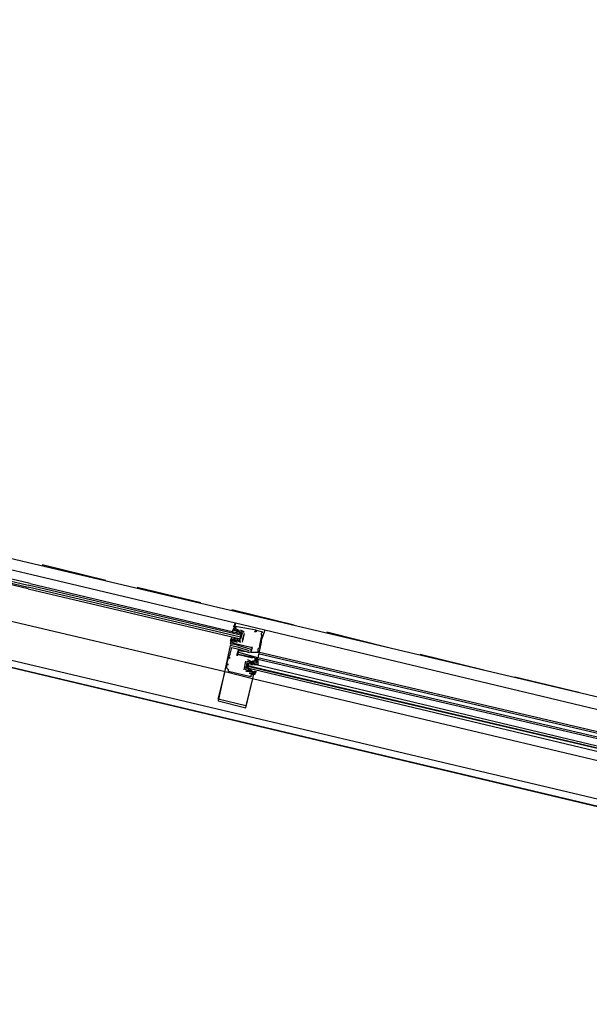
# Model space of a CAD drawing. Header units: feet. Extents: x -79 to 198, y -22 to 181.
# Tile 36 of 256: x 79.57 to 83.97, y 14.32 to 21.94. Entities that reach past the tile are written whole.
import ezdxf

# ---------------------------------------------------------------- set-up
doc = ezdxf.new("R2010")
doc.units = ezdxf.units.FT
doc.layers.add('A-LINEA', color=7, linetype='CONTINUOUS')

msp = doc.modelspace()

# ---------------------------------------------------------------- linework, layer by layer
at = {"layer": 'A-LINEA'}
for p, q in [((77.9067, 18.1511), (85.0133, 16.4711)), ((79.6667, 17.6444), (78.04, 18.0311)), ((79.7467, 17.7244), (80.24, 17.6044)), ((80.48, 17.5511), (80.9733, 17.4311)), ((77.3867, 17.4311), (89.6, 14.5378)), ((77.7333, 17.4044), (84.84, 15.7244)), ((81.2133, 17.3778), (81.6933, 17.2578)), ((81.2267, 17.2178), (81.2267, 17.2178)), ((81.24, 17.2711), (81.24, 17.2711)), ((81.24, 17.2444), (81.24, 17.2444)), ((81.24, 17.2311), (81.24, 17.2311)), ((81.24, 17.2178), (81.24, 17.2178)), ((81.2533, 17.2444), (81.2533, 17.2444)), ((81.2533, 17.2178), (81.2533, 17.2178)), ((81.2533, 17.2178), (81.2533, 17.2178)), ((81.2667, 17.2178), (81.2667, 17.2178)), ((81.2667, 17.2178), (81.2667, 17.2178)), ((81.28, 17.2178), (81.28, 17.2178)), ((81.4, 17.2178), (81.4, 17.2178)), ((81.4, 17.2178), (81.4, 17.2178)), ((84.5867, 16.4711), (81.4667, 17.2178)), ((81.4667, 17.2178), (81.4667, 17.2178)), ((81.2133, 17.1511), (81.2133, 17.1511)), ((81.2133, 17.1378), (81.2133, 17.1378)), ((81.2418, 17.137), (81.2235, 17.1367)), ((81.2267, 17.1511), (81.2267, 17.1511)), ((81.24, 17.1511), (81.2267, 17.1511)), ((81.2267, 17.1511), (81.2267, 17.1511)), ((81.2498, 17.151), (81.2379, 17.1499)), ((81.24, 17.2044), (81.24, 17.2044)), ((81.24, 17.2044), (81.2533, 17.2044)), ((81.24, 17.1511), (81.24, 17.1511)), ((81.24, 17.1378), (81.24, 17.1378)), ((81.2441, 17.2014), (81.2603, 17.193)), ((81.269, 17.1369), (81.2485, 17.1363)), ((81.2511, 17.1996), (81.2613, 17.1934)), ((81.2533, 17.2044), (81.2533, 17.2044)), ((81.2533, 17.2044), (81.2533, 17.2044)), ((81.2533, 17.1378), (81.2533, 17.1378)), ((81.2533, 17.1378), (81.2533, 17.1378)), ((81.2765, 17.1376), (81.2646, 17.1366)), ((81.2667, 17.2044), (81.2667, 17.2044)), ((81.2667, 17.1511), (81.2667, 17.1511)), ((81.2695, 17.2025), (81.2874, 17.1928)), ((81.2778, 17.1996), (81.2879, 17.1934)), ((81.28, 17.1911), (81.28, 17.1911)), ((81.28, 17.1778), (81.28, 17.1644)), ((81.3067, 17.1911), (81.2933, 17.1244)), ((81.3067, 17.1911), (81.2933, 17.1378)), ((81.2933, 17.1378), (81.2933, 17.1378)), ((81.2933, 17.1378), (81.2933, 17.1378)), ((81.3067, 17.2044), (81.3067, 17.2044)), ((81.3067, 17.2044), (81.3067, 17.2044)), ((81.3067, 17.1911), (81.3067, 17.1911)), ((81.3067, 17.1911), (81.3067, 17.1911)), ((81.3867, 17.2044), (81.3867, 17.2044)), ((81.4, 17.2044), (81.4, 17.2044)), ((81.44, 17.1911), (81.44, 17.1911)), ((81.44, 17.1778), (81.44, 17.1778)), ((81.44, 17.1644), (81.44, 17.1644)), ((81.44, 17.1378), (81.44, 17.1378)), ((81.4533, 17.2044), (81.4533, 17.2044)), ((81.4533, 17.1778), (81.4533, 17.1778)), ((81.9467, 17.2044), (82.4267, 17.0844)), ((81.2, 17.1111), (81.2, 17.1111)), ((81.2, 17.0978), (81.2, 17.0978)), ((81.2133, 17.1244), (81.2133, 17.1244)), ((81.2133, 17.1111), (81.2133, 17.1111)), ((81.2133, 17.0844), (81.2133, 17.0844)), ((81.2267, 17.1111), (81.2267, 17.1111)), ((81.24, 17.1111), (81.24, 17.1111)), ((81.24, 17.1111), (81.24, 17.1111)), ((81.2533, 17.1244), (81.2533, 17.1244)), ((81.2667, 17.0844), (81.2667, 17.0844)), ((81.2667, 17.0711), (81.2667, 17.0711)), ((81.2667, 17.0711), (81.2667, 17.0711)), ((81.2667, 17.0578), (81.2667, 17.0578)), ((81.28, 17.1244), (81.28, 17.1244)), ((81.28, 17.1244), (81.28, 17.1244)), ((81.2933, 17.1244), (81.2933, 17.1244)), ((81.3467, 17.0578), (81.3467, 17.0578)), ((81.36, 17.0844), (81.36, 17.0844)), ((81.36, 17.0711), (81.36, 17.0711)), ((81.3733, 17.0844), (81.3733, 17.0844)), ((81.4133, 17.0711), (81.4133, 17.0711)), ((81.4267, 17.0978), (81.4267, 17.0978)), ((81.4267, 17.0844), (81.4267, 17.0844)), ((81.44, 17.1244), (81.44, 17.1244)), ((81.1733, 16.9778), (81.1733, 16.9778)), ((81.1867, 17.0044), (81.1867, 17.0044)), ((81.1867, 17.0044), (81.1867, 17.0044)), ((81.2, 17.0311), (81.2, 17.0311)), ((81.2, 17.0044), (81.2, 17.0044)), ((81.2533, 17.0311), (81.2533, 17.0311)), ((81.2533, 17.0311), (81.2533, 17.0311)), ((81.2533, 17.0178), (81.2533, 17.0178)), ((81.2667, 17.0444), (81.2667, 17.0444)), ((81.3067, 16.9111), (81.32, 16.9778)), ((81.32, 16.9778), (81.32, 16.9778)), ((81.3333, 16.9911), (81.36, 16.9778)), ((81.3333, 16.9911), (81.3333, 16.9911)), ((81.3333, 16.9778), (81.3333, 16.9778)), ((81.3333, 16.9778), (81.3333, 16.9778)), ((81.3467, 17.0444), (81.3467, 17.0444)), ((81.36, 17.0444), (81.36, 17.0444)), ((81.36, 17.0444), (81.36, 17.0444)), ((81.36, 16.9778), (81.36, 16.9778)), ((81.3733, 17.0044), (81.3733, 17.0044)), ((81.3733, 16.9778), (81.3733, 16.9778)), ((81.3733, 16.9778), (81.3733, 16.9778)), ((81.3867, 17.0044), (81.3867, 17.0044)), ((81.3867, 17.0044), (81.3867, 17.0044)), ((81.3867, 16.9911), (81.3867, 16.9911)), ((81.3867, 16.9778), (81.3867, 16.9778)), ((81.4, 17.0044), (81.4, 17.0044)), ((81.4, 16.9911), (81.4, 16.9911)), ((81.4, 16.9911), (81.4, 16.9911)), ((81.4, 16.9778), (81.4, 16.9778)), ((81.4133, 17.0444), (81.4133, 17.0444)), ((84.5467, 16.2711), (81.4133, 17.0044)), ((81.4133, 16.9911), (81.4133, 17.0044)), ((81.4133, 17.0044), (81.4133, 17.0044)), ((81.4133, 17.0044), (81.4133, 17.0044)), ((81.4133, 16.9911), (81.4133, 17.0044)), ((81.4133, 16.9911), (81.4133, 17.0044)), ((84.5467, 16.2578), (81.4133, 16.9911)), ((81.4133, 16.9911), (81.4133, 16.9911)), ((84.5467, 16.3111), (81.4267, 17.0444)), ((84.5467, 16.2978), (81.4267, 17.0311)), ((82.6667, 17.0311), (83.16, 16.9111)), ((81.1733, 16.9511), (81.1733, 16.9511)), ((81.1733, 16.9511), (81.1733, 16.9511)), ((81.1733, 16.9244), (81.1733, 16.9244)), ((81.1867, 16.9511), (81.1867, 16.9511)), ((81.1867, 16.9111), (81.1867, 16.9111)), ((81.3067, 16.9111), (81.3067, 16.9111)), ((81.32, 16.9244), (81.3333, 16.9644)), ((81.32, 16.9111), (81.32, 16.9111)), ((81.32, 16.9111), (81.32, 16.9111)), ((81.3333, 16.9511), (81.3333, 16.9378)), ((81.3333, 16.9244), (81.3333, 16.9244)), ((81.3467, 16.9111), (81.3467, 16.9111)), ((81.3622, 16.9026), (81.3521, 16.9089)), ((81.3705, 16.8998), (81.3525, 16.9094)), ((81.3578, 16.952), (81.3781, 16.9525)), ((81.36, 16.9644), (81.36, 16.9644)), ((81.36, 16.9111), (81.3733, 16.8978)), ((81.3635, 16.9513), (81.3754, 16.9523)), ((81.3733, 16.9644), (81.3733, 16.9644)), ((81.3733, 16.9644), (81.3733, 16.9644)), ((81.3867, 16.9511), (81.3733, 16.9644)), ((81.3733, 16.9511), (81.3733, 16.9511)), ((81.3733, 16.9111), (81.3733, 16.9111)), ((81.3849, 16.9519), (81.4032, 16.9522)), ((81.3867, 16.9644), (81.3867, 16.9644)), ((81.3902, 16.9513), (81.4021, 16.9523)), ((81.4, 16.9644), (81.4, 16.9644)), ((81.16, 16.8978), (81.16, 16.8978)), ((81.1867, 16.8978), (81.1867, 16.8978)), ((81.32, 16.8978), (81.32, 16.8978)), ((81.3467, 16.8978), (81.3467, 16.8978)), ((81.3467, 16.8978), (81.3467, 16.8978)), ((81.3467, 16.8844), (81.3467, 16.8844)), ((81.36, 16.8978), (81.36, 16.8978)), ((81.36, 16.8978), (81.36, 16.8978)), ((81.36, 16.8711), (81.36, 16.8711)), ((81.36, 16.8578), (81.36, 16.8578)), ((81.3826, 16.8875), (81.3663, 16.8959)), ((81.3733, 16.8978), (81.3733, 16.8978)), ((81.3733, 16.8711), (81.3733, 16.8711)), ((81.3733, 16.8444), (81.3733, 16.8444)), ((81.3733, 16.8444), (84.5067, 16.0978)), ((81.3889, 16.8893), (81.3787, 16.8955)), ((81.3867, 16.8978), (81.3867, 16.8978)), ((81.3867, 16.8844), (81.3867, 16.8844)), ((83.4, 16.8578), (83.8933, 16.7378)), ((81.1067, 16.6844), (81.1067, 16.6844)), ((81.1067, 16.6711), (81.1067, 16.6711)), ((81.32, 16.6311), (81.32, 16.6311)), ((81.32, 16.6178), (81.32, 16.6178))]:
    msp.add_line(p, q, dxfattribs=at)
for points in [[(126.2667, 36.6311), (119.2267, 38.2978), (119.16, 37.9644), (109.12, 40.3378), (105.48, 24.9378), (96.3733, 27.2578), (96.2667, 26.7644), (92.6933, 27.6178), (92.1333, 25.2311), (89.6, 14.5378), (77.3867, 17.4311), (77.2267, 16.7778), (73.6667, 17.6178), (72.7067, 13.6044), (71.9067, 10.1778)], [(79.6533, 17.5778), (77.96, 17.9778), (77.9467, 17.9778), (77.9467, 17.9644), (79.64, 17.5644)], [(79.64, 17.5378), (77.9467, 17.9378), (77.9467, 17.9511), (79.64, 17.5511)], [(77.8, 17.6844), (79.5733, 17.2711), (81.16, 16.8978)], [(81.24, 17.2444), (81.2267, 17.2444), (81.24, 17.2711), (79.6667, 17.6444)], [(79.6533, 17.5778), (81.28, 17.1911), (81.2933, 17.1911), (81.28, 17.1778), (79.64, 17.5644)], [(79.64, 17.5378), (81.28, 17.1511), (81.28, 17.1644), (79.64, 17.5511)], [(81.28, 17.1511), (81.2933, 17.1911), (81.2667, 17.2044), (81.2667, 17.2178), (81.2667, 17.2044), (81.24, 17.2178), (81.2267, 17.2178), (81.24, 17.2311), (81.2267, 17.2311), (81.2133, 17.2044), (81.2267, 17.2044)], [(81.4, 17.2178), (81.4533, 17.2044), (81.44, 17.1911), (81.44, 17.1778), (81.4533, 17.1778), (81.44, 17.1644), (81.4267, 17.0978), (81.4267, 17.0844), (81.4133, 17.0711), (81.4133, 17.0444), (81.36, 17.0444), (81.3733, 17.0844), (81.36, 17.0844), (81.24, 17.1111), (81.24, 17.1111), (81.2133, 17.1244), (81.2133, 17.1378), (81.2533, 17.1244)], [(81.4667, 17.2178), (81.24, 17.2711), (81.2267, 17.2178), (81.24, 17.2178)], [(81.24, 17.2444), (81.2267, 17.2444), (81.24, 17.2711)], [(81.24, 17.2444), (81.2267, 17.2444), (81.24, 17.2711)], [(81.4, 17.2178), (81.4, 17.2044), (81.3867, 17.2044), (81.4, 17.2178), (81.2533, 17.2444), (81.24, 17.2444), (81.24, 17.2311), (81.2667, 17.2178), (81.2667, 17.2178)], [(81.2533, 17.2044), (81.2533, 17.2178), (81.2533, 17.2044)], [(81.2533, 17.2178), (81.2667, 17.2178), (81.2667, 17.2044), (81.3067, 17.2044)], [(81.4667, 17.2178), (81.44, 17.1378), (81.44, 17.1244), (81.4133, 17.0044), (81.2667, 17.0444), (81.2667, 17.0444)], [(81.3067, 17.2044), (81.3067, 17.2044), (81.28, 17.2178)], [(81.2133, 17.1511), (81.2133, 17.1644), (81.2, 17.1378), (81.2133, 17.1378), (81.2133, 17.1511), (81.2267, 17.1378), (81.2267, 17.1511), (81.24, 17.1378), (81.2533, 17.1378), (81.28, 17.1378)], [(81.2133, 17.1511), (81.2, 17.1111), (81.2133, 17.1111), (81.24, 17.1111), (81.2267, 17.1111), (81.36, 17.0711), (81.36, 17.0444), (81.2667, 17.0578)], [(81.28, 17.1244), (81.2533, 17.1378), (81.24, 17.1378)], [(81.2667, 17.2044), (81.28, 17.2044), (81.2933, 17.1911), (81.28, 17.1511), (81.2667, 17.1378), (81.2533, 17.1511)], [(81.2533, 17.1378), (81.2533, 17.1378), (81.28, 17.1244)], [(81.3467, 17.0578), (81.2667, 17.0844), (81.2, 17.0978), (81.1733, 16.9778), (81.1067, 16.6711), (81.32, 16.6178), (81.3867, 16.8978)], [(81.3467, 16.8844), (81.3867, 16.8844), (81.3733, 16.8711), (81.36, 16.8711), (81.36, 16.8578), (81.1867, 16.8978), (81.1867, 16.9111), (81.1733, 16.9244), (81.1733, 16.9511), (81.1867, 16.9511), (81.1733, 16.9511), (81.1867, 17.0044), (81.2, 17.0044), (81.1867, 17.0044), (81.2, 17.0311), (81.2133, 17.0844), (81.2667, 17.0711), (81.2533, 17.0178), (81.2533, 17.0311), (81.3733, 17.0044)], [(81.4, 16.9644), (81.4133, 17.0044), (81.4, 17.0044), (81.4133, 16.9911), (81.4, 16.9911), (81.3867, 17.0044), (81.2533, 17.0311), (81.2667, 17.0711), (81.3467, 17.0444)], [(81.36, 16.8978), (81.32, 16.9111), (81.3333, 16.9778), (81.3733, 16.9644), (81.3733, 16.9778), (81.3867, 16.9778), (81.3733, 16.9644), (81.3867, 16.9644), (81.3867, 16.9644)], [(81.3467, 16.9644), (81.36, 16.9778), (81.3733, 16.9644), (81.3733, 16.9778), (81.3733, 16.9644), (81.4, 16.9644), (81.4133, 16.9778), (81.4133, 16.9511), (81.4, 16.9511)], [(81.3867, 16.9911), (81.4, 16.9911), (81.4, 16.9778), (81.3733, 16.9778), (81.3733, 16.9778)], [(81.4133, 16.9911), (81.4133, 16.9778), (81.4133, 16.9778)], [(81.4133, 16.9911), (81.4133, 16.9778), (81.4133, 16.9778)], [(81.4133, 16.9911), (81.4133, 16.9778), (81.4133, 16.9778)], [(81.3733, 16.9644), (81.36, 16.9644), (81.3467, 16.9644), (81.3333, 16.9244), (81.3467, 16.9111), (81.36, 16.9111)], [(84.52, 16.1644), (81.3333, 16.9244), (81.3333, 16.9378), (84.52, 16.1911), (81.3467, 16.9378), (81.3333, 16.9511), (81.3467, 16.9644), (84.5333, 16.2044)], [(81.3867, 16.8978), (81.4, 16.8978), (81.3867, 16.8711), (81.3867, 16.8844), (81.3867, 16.8978), (81.3733, 16.8844), (81.3733, 16.8978), (81.36, 16.8978), (81.3467, 16.8978), (81.3333, 16.9111)], [(81.32, 16.6311), (81.1067, 16.6844), (81.16, 16.8978), (81.3733, 16.8444), (81.32, 16.6311)], [(81.3467, 16.8978), (81.3467, 16.8978), (81.32, 16.8978)], [(81.36, 16.8978), (81.3467, 16.8978), (81.36, 16.8978), (81.3733, 16.8978), (81.3733, 16.8978)]]:
    msp.add_lwpolyline(points, dxfattribs=at)

doc.saveas('drawing.dxf')
